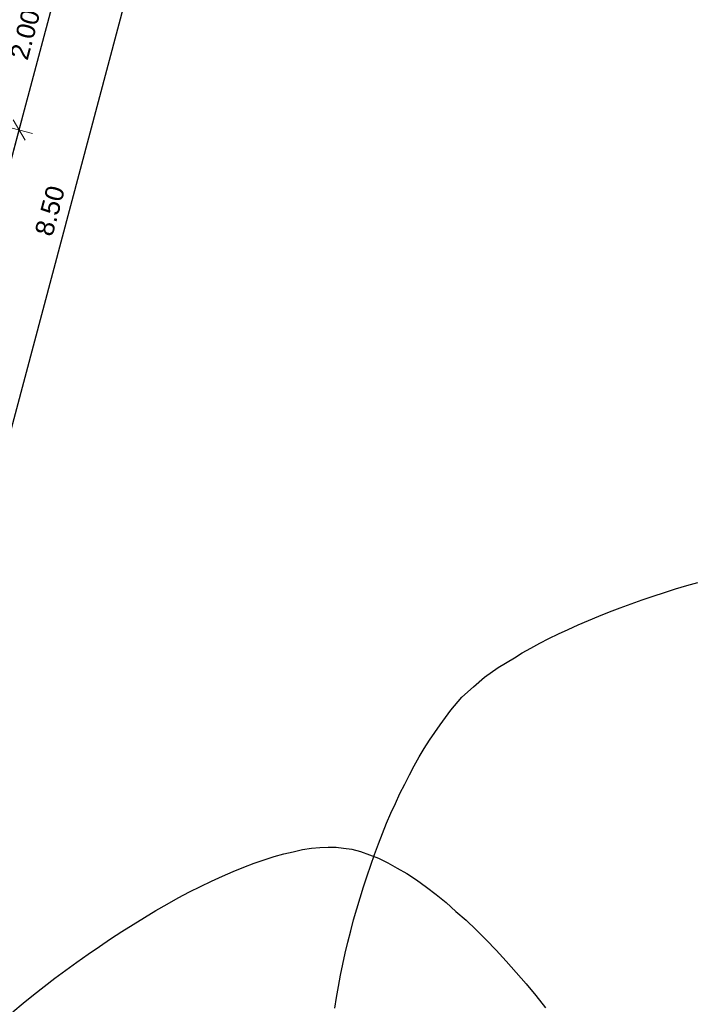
# Model space of a CAD drawing. Header units: metres. Extents: x 4462557 to 4462755, y 5328146 to 5328388.
# Tile 143 of 149: x 4462652 to 4462659, y 5328340 to 5328351. Entities that reach past the tile are written whole.
import ezdxf

# ---------------------------------------------------------------- set-up
doc = ezdxf.new("R2010")
doc.units = ezdxf.units.M
doc.header["$PDMODE"] = 65
doc.linetypes.add('AUSGEZOGEN', pattern=[0])
doc.layers.add('B31_BEWLIN', color=3, linetype='AUSGEZOGEN')
doc.layers.add('Maßlinie_Allgemein', color=7, linetype='AUSGEZOGEN', lineweight=13)
doc.styles.add('ARIAL', font='ARIAL.TTF')
doc.dimstyles.new('_DIMSTYLE_3', dxfattribs={"dimtxt": 0.2, "dimasz": 0.3, "dimexe": 0, "dimexo": 0, "dimgap": 0.1, "dimtad": 2, "dimrnd": 0.005, "dimzin": 4, "dimdsep": 46, "dimtxsty": 'ARIAL', "dimblk1": 'ALL_ML_STRICH', "dimblk2": 'ALL_ML_STRICH', "dimsah": 1, "dimcen": 0, "dimclrd": 7, "dimclre": 7, "dimclrt": 7, "dimadec": 0, "dimazin": 0, "dimtfac": 1, "dimtdec": 0, "dimtix": 1, "dimtmove": 2, "dimatfit": 3, "dimfxl": 0, "dimtzin": 0, "dimlwd": 0, "dimlwe": 13, "dimarcsym": 0})

# ---------------------------------------------------------------- blocks, each defined once
blk = doc.blocks.new('ALL_ML_STRICH')
at = {"color": 0, "linetype": 'ByBlock', "lineweight": -2}
for p, q in [((0, -0.5), (0, 0.5)), ((-1, 0), (0.5, 0)), ((-0.3, -0.3), (0.3, 0.3))]:
    blk.add_line(p, q, dxfattribs=at)
blk = doc.blocks.new('*D389')
at = {"layer": 'DEFPOINTS', "color": 7, "linetype": 'AUSGEZOGEN', "lineweight": 13}
for p in [(4462650.064, 5328349.992), (4462644.89, 5328344.643), (4462650.083, 5328343.26)]:
    blk.add_point(p, dxfattribs=at)
at = {"layer": 'Maßlinie_Allgemein', "color": 7, "linetype": 'AUSGEZOGEN', "lineweight": -2}
for p, q in [((4462650.083, 5328343.26), (4462651.755, 5328349.541)), ((4462651.755, 5328349.541), (4462651.755, 5328349.541)), ((4462650.083, 5328343.26), (4462650.083, 5328343.26))]:
    blk.add_line(p, q, dxfattribs=at)
at = {"layer": 'Maßlinie_Allgemein', "color": 7, "linetype": 'AUSGEZOGEN', "lineweight": 13, "xscale": 0.3, "yscale": 0.3, "zscale": 0.3}
for p, rotation in [((4462651.755, 5328349.541), 75.08618496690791), ((4462650.083, 5328343.26), 255.0861849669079)]:
    blk.add_blockref('ALL_ML_STRICH', p, dxfattribs=dict(at, rotation=rotation))
at = {"layer": 'Maßlinie_Allgemein', "color": 7, "linetype": 'AUSGEZOGEN', "lineweight": 13, "insert": (4462650.666, 5328345.023), "char_height": 0.2, "width": 0.01, "attachment_point": 1, "rotation": 75.0862, "line_spacing_factor": 0.60241, "style": 'ARIAL'}
blk.add_mtext('hindernisfreier Streifen', dxfattribs=at)
at = {"layer": 'Maßlinie_Allgemein', "color": 7, "linetype": 'AUSGEZOGEN', "lineweight": 13, "insert": (4462650.726, 5328346.467), "char_height": 0.2, "width": 0.8, "attachment_point": 5, "rotation": 75.0862, "style": 'ARIAL'}
blk.add_mtext('\\A1;{\\A1;{6.50\\H0.132000;\\S^ ;}}', dxfattribs=at)
blk = doc.blocks.new('*D390')
at = {"layer": 'DEFPOINTS', "color": 7, "linetype": 'AUSGEZOGEN', "lineweight": 13}
for p in [(4462649.661, 5328352.169), (4462650.064, 5328349.992), (4462651.755, 5328349.541)]:
    blk.add_point(p, dxfattribs=at)
at = {"layer": 'Maßlinie_Allgemein', "color": 7, "linetype": 'AUSGEZOGEN', "lineweight": -2}
for p, q in [((4462651.755, 5328349.541), (4462652.27, 5328351.474)), ((4462652.27, 5328351.474), (4462652.27, 5328351.474)), ((4462651.755, 5328349.541), (4462651.755, 5328349.541))]:
    blk.add_line(p, q, dxfattribs=at)
at = {"layer": 'Maßlinie_Allgemein', "color": 7, "linetype": 'AUSGEZOGEN', "lineweight": 13, "xscale": 0.3, "yscale": 0.3, "zscale": 0.3}
for p, rotation in [((4462652.27, 5328351.474), 75.08618496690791), ((4462651.755, 5328349.541), 255.0861849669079)]:
    blk.add_blockref('ALL_ML_STRICH', p, dxfattribs=dict(at, rotation=rotation))
at = {"layer": 'Maßlinie_Allgemein', "color": 7, "linetype": 'AUSGEZOGEN', "lineweight": 13, "insert": (4462651.82, 5328350.574), "char_height": 0.2, "width": 0.8, "attachment_point": 5, "rotation": 75.0862, "style": 'ARIAL'}
blk.add_mtext('\\A1;{\\A1;{2.00\\H0.132000;\\S^ ;}}', dxfattribs=at)
blk = doc.blocks.new('*D423')
at = {"layer": 'DEFPOINTS', "color": 7, "linetype": 'AUSGEZOGEN', "lineweight": 13}
for p in [(4462649.661, 5328352.169), (4462644.89, 5328344.643), (4462650.807, 5328343.067)]:
    blk.add_point(p, dxfattribs=at)
at = {"layer": 'Maßlinie_Allgemein', "color": 7, "linetype": 'AUSGEZOGEN', "lineweight": -2}
for p, q in [((4462650.807, 5328343.067), (4462652.995, 5328351.281)), ((4462652.995, 5328351.281), (4462652.995, 5328351.281)), ((4462650.807, 5328343.067), (4462650.807, 5328343.067))]:
    blk.add_line(p, q, dxfattribs=at)
at = {"layer": 'Maßlinie_Allgemein', "color": 7, "linetype": 'AUSGEZOGEN', "lineweight": 13, "xscale": 0.3, "yscale": 0.3, "zscale": 0.3}
for p, rotation in [((4462652.995, 5328351.281), 75.08618496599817), ((4462650.807, 5328343.067), 255.0861849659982)]:
    blk.add_blockref('ALL_ML_STRICH', p, dxfattribs=dict(at, rotation=rotation))
at = {"layer": 'Maßlinie_Allgemein', "color": 7, "linetype": 'AUSGEZOGEN', "lineweight": 13, "insert": (4462652.088, 5328348.666), "char_height": 0.2, "width": 0.8, "attachment_point": 5, "rotation": 75.0862, "style": 'ARIAL'}
blk.add_mtext('\\A1;{\\A1;{8.50\\H0.132000;\\S^ ;}}', dxfattribs=at)

msp = doc.modelspace()

# ---------------------------------------------------------------- linework, layer by layer
at = {"layer": 'B31_BEWLIN', "color": 250, "linetype": 'AUSGEZOGEN'}
for points in [[(4462655.17065, 5328340.03404), (4462655.19078, 5328340.15201), (4462655.21029, 5328340.27076), (4462655.23277, 5328340.39059), (4462655.25806, 5328340.51009), (4462655.28414, 5328340.63021), (4462655.31241, 5328340.75078), (4462655.34348, 5328340.87104), (4462655.37456, 5328340.99129), (4462655.40844, 5328341.11121), (4462655.44497, 5328341.2294), (4462655.48088, 5328341.34838), (4462655.52022, 5328341.46625), (4462655.5608, 5328341.58254), (4462655.60138, 5328341.69884), (4462655.64321, 5328341.81357), (4462655.68751, 5328341.92517), (4462655.73182, 5328342.03676), (4462655.77798, 5328342.146), (4462655.82663, 5328342.2521), (4462655.8759, 5328342.35742), (4462655.92704, 5328342.46039), (4462655.97987, 5328342.5596), (4462656.03129, 5328342.65898), (4462656.08504, 5328342.75381), (4462656.1397, 5328342.84427), (4462656.19576, 5328342.93456), (4462656.25274, 5328343.02048), (4462656.31047, 5328343.10061), (4462656.42531, 5328343.26166), (4462656.54613, 5328343.40066), (4462656.67109, 5328343.51176), (4462656.78916, 5328343.61727), (4462656.93964, 5328343.72363), (4462657.11416, 5328343.82861), (4462657.20002, 5328343.88127), (4462657.2929, 5328343.93311), (4462657.38999, 5328343.98446), (4462657.48771, 5328344.03502), (4462657.59042, 5328344.08572), (4462657.69719, 5328344.13452), (4462657.80395, 5328344.18332), (4462657.91493, 5328344.23163), (4462658.02855, 5328344.27821), (4462658.14218, 5328344.32479), (4462658.25907, 5328344.36885), (4462658.37798, 5328344.41197), (4462658.49611, 5328344.45446), (4462658.61627, 5328344.49601), (4462658.73751, 5328344.53458), (4462658.85734, 5328344.57332), (4462658.97903, 5328344.6097), (4462659.09978, 5328344.64406)], [(4462651.68721, 5328339.99649), (4462651.79825, 5328340.08822), (4462651.91132, 5328340.179), (4462652.02518, 5328340.2704), (4462652.14168, 5328340.36006), (4462652.26004, 5328340.44738), (4462652.37981, 5328340.53453), (4462652.50082, 5328340.62012), (4462652.62291, 5328340.70273), (4462652.745, 5328340.78534), (4462652.86754, 5328340.86576), (4462652.9896, 5328340.94197), (4462653.11165, 5328341.01818), (4462653.234, 5328341.0908), (4462653.35523, 5328341.15998), (4462653.47709, 5328341.22838), (4462653.59846, 5328341.29257), (4462653.71715, 5328341.35208), (4462653.83724, 5328341.41143), (4462653.95528, 5328341.46533), (4462654.07125, 5328341.51377), (4462654.18582, 5328341.56237), (4462654.29755, 5328341.6049), (4462654.40566, 5328341.64073), (4462654.51516, 5328341.6764), (4462654.62042, 5328341.70616), (4462654.72127, 5328341.72859), (4462654.82212, 5328341.75103), (4462654.91856, 5328341.76615), (4462655.00902, 5328341.77271), (4462655.09948, 5328341.77927), (4462655.18474, 5328341.77789), (4462655.26359, 5328341.76747), (4462655.35377, 5328341.75609), (4462655.44766, 5328341.73093), (4462655.54524, 5328341.69467), (4462655.64282, 5328341.6584), (4462655.74392, 5328341.60962), (4462655.84669, 5328341.55068), (4462655.94947, 5328341.49174), (4462656.05469, 5328341.42326), (4462656.16157, 5328341.34462), (4462656.26706, 5328341.26614), (4462656.37437, 5328341.17891), (4462656.4821, 5328341.08309), (4462656.59124, 5328340.9871), (4462656.70019, 5328340.88331), (4462656.8091, 5328340.77311), (4462656.91722, 5328340.66229), (4462657.02532, 5328340.54507), (4462657.13276, 5328340.42223), (4462657.2402, 5328340.29939), (4462657.34636, 5328340.17171), (4462657.45063, 5328340.03999)]]:
    msp.add_lwpolyline(points, dxfattribs=at)

# ---------------------------------------------------------------- dimensions: what is measured, and where the dimension line sits
at = {"layer": 'Maßlinie_Allgemein', "color": 7, "linetype": 'AUSGEZOGEN', "lineweight": 13}
for base, p1, p2, picture, middle in [((4462652.99494, 5328351.2808), (4462650.80733, 5328343.06713), (4462652.99494, 5328351.2808), '*D423', (4462652.08799, 5328348.66592)), ((4462652.2702, 5328351.47382), (4462651.75547, 5328349.54119), (4462652.2702, 5328351.47382), '*D390', (4462651.82008, 5328350.57415))]:
    dim = msp.add_linear_dim(base=base, p1=p1, p2=p2, angle=75.086185, dimstyle='_DIMSTYLE_3', override={"dimpost": '<>', "dimclrd": 7, "dimclre": 7, "dimclrt": 7, "dimlwd": 0, "dimlwe": 13}, dxfattribs=at)
    dim.commit()
    dim.dimension.update_dxf_attribs({"geometry": picture, "text_midpoint": middle, "dimtype": 160})
dim = msp.add_linear_dim(base=(4462651.75547, 5328349.54119), p1=(4462650.08259, 5328343.26015), p2=(4462651.75547, 5328349.54119), angle=75.086185, text='<>\\Xhindernisfreier Streifen', dimstyle='_DIMSTYLE_3', override={"dimpost": '<>', "dimclrd": 7, "dimclre": 7, "dimclrt": 7, "dimlwd": 0, "dimlwe": 13}, dxfattribs=at)
dim.commit()
dim.dimension.update_dxf_attribs({"geometry": '*D389', "text_midpoint": (4462650.72628, 5328346.46731), "dimtype": 160})

doc.saveas('drawing.dxf')
